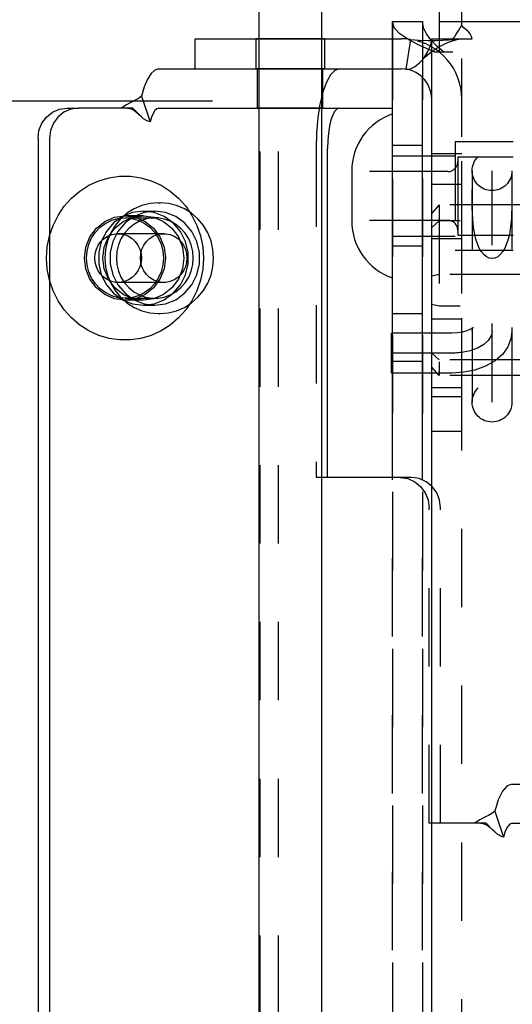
# Model space of a CAD drawing. Header units: inches. Extents: x 0 to 28.3, y 0 to 18.3.
# Tile 11 of 34: x 6.7 to 7.7, y 7.7 to 9.7. Entities that reach past the tile are written whole.
import ezdxf

# ---------------------------------------------------------------- set-up
doc = ezdxf.new("R2010")
doc.units = ezdxf.units.IN
doc.header["$LTSCALE"] = 1.558333
doc.header["$MEASUREMENT"] = 0
doc.header["$PDMODE"] = 3
doc.header["$PDSIZE"] = 0.3125
doc.linetypes.add('HIDDEN', pattern=[0.2, 0.1, -0.1])
doc.layers.get('0').update_dxf_attribs({"linetype": 'CONTINUOUS'})
doc.layers.get('Defpoints').update_dxf_attribs({"linetype": 'CONTINUOUS'})
for name, color, linetype in [('03___PRT_ALL_CURVES', 7, 'CONTINUOUS'), ('DEFAULT_2', 8, 'HIDDEN'), ('DIM', 2, 'CONTINUOUS')]:
    doc.layers.add(name, color=color, linetype=linetype)
doc.styles.get("Standard").update_dxf_attribs({"font": 'txt', "width": 0.8})
doc.dimstyles.new('DIMSTYLE_1', dxfattribs={"dimtxt": 0.141667, "dimasz": 0.166667, "dimexe": 0.18, "dimexo": 0.0625, "dimgap": 0.09, "dimtad": 0, "dimtih": 1, "dimtoh": 1, "dimzin": 4, "dimdsep": 46, "dimtxsty": 'Standard', "dimblk": '_FILLED', "dimblk1": '_FILLED', "dimblk2": '_FILLED', "dimcen": 0.09, "dimadec": 0, "dimazin": 0, "dimtfac": 1, "dimtofl": 0, "dimtmove": 0, "dimatfit": 3, "dimldrblk": '_FILLED', "dimfxl": 0, "dimtolj": 1, "dimtzin": 4, "dimarcsym": 0})

# ---------------------------------------------------------------- blocks, each defined once
blk = doc.blocks.new('_FILLED')
at = {"color": 0, "linetype": 'ByBlock'}
blk.add_solid([(0, 0), (-1, 0.2), (-1, -0.2)], dxfattribs=at)
blk = doc.blocks.new('*D0')
at = {"layer": 'Defpoints', "color": 0, "linetype": 'Continuous', "lineweight": 0}
for p in [(7.6767, 10.2899), (5.6182, 6.0399), (7.6767, 6.0399)]:
    blk.add_point(p, dxfattribs=at)
at = {"layer": 'DIM', "color": 0, "linetype": 'Continuous', "lineweight": -2}
for p, q in [((7.6142, 10.2899), (5.4382, 10.2899)), ((5.6182, 10.1233), (5.6182, 8.3258)), ((5.6182, 6.2066), (5.6182, 8.0041)), ((7.6142, 6.0399), (5.4382, 6.0399))]:
    blk.add_line(p, q, dxfattribs=at)
at = {"layer": 'DIM', "color": 0, "linetype": 'Continuous', "lineweight": -2, "xscale": 0.1666666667, "yscale": 0.1666666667, "zscale": 0.1666666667}
for p, rotation in [((5.6182, 10.2899), 90), ((5.6182, 6.0399), 270)]:
    blk.add_blockref('_FILLED', p, dxfattribs=dict(at, rotation=rotation))
at = {"layer": 'DIM', "color": 0, "linetype": 'Continuous', "insert": (5.6182, 8.1649), "char_height": 0.14167, "attachment_point": 5}
blk.add_mtext('\\A1;4.25', dxfattribs=at)

msp = doc.modelspace()

# ---------------------------------------------------------------- linework, layer by layer
at = {"color": 3, "linetype": 'Continuous'}
for p, q in [((7.6034, 9.6911), (7.6034, 10.5399)), ((7.4654, 9.6649), (7.4654, 9.6989)), ((7.5434, 6.6649), (7.5434, 9.6649)), ((7.5434, 9.6649), (7.5851, 9.6649)), ((7.0734, 9.6049), (7.4834, 9.6049)), ((6.841, 9.5269), (6.8261, 9.5249)), ((6.9493, 9.5269), (6.841, 9.5269)), ((7.0011, 9.5269), (7.4652, 9.5269)), ((7.4654, 9.0794), (7.4654, 9.5269)), ((6.7836, 9.4669), (6.7836, 6.8669)), ((7.3363, 8.7924), (7.3363, 9.4469)), ((7.4654, 8.7924), (7.4654, 9.0004)), ((7.5037, 8.7924), (7.3363, 8.7924))]:
    msp.add_line(p, q, dxfattribs=at)
at = {"color": 7, "linetype": 'Continuous'}
for p, q in [((7.5589, 9.6649), (7.5589, 9.7589)), ((7.1996, 9.7341), (7.1996, 9.6649)), ((7.3246, 9.7341), (7.3246, 9.6649)), ((7.4654, 9.6989), (7.5254, 9.6989)), ((7.5254, 9.6989), (7.5254, 9.6617)), ((7.5589, 9.6989), (7.6034, 9.6989)), ((7.0734, 9.6049), (7.0734, 9.6649)), ((7.0734, 9.6649), (7.4834, 9.6649)), ((7.5012, 9.6636), (7.4923, 9.6043)), ((7.5364, 9.6614), (7.5428, 9.6615)), ((7.5429, 9.6617), (7.5416, 9.6629)), ((7.0011, 9.6049), (7.0734, 9.6049)), ((7.4652, 9.5269), (7.4652, 9.6049)), ((7.5254, 9.0794), (7.5254, 9.5872)), ((6.1167, 9.5414), (6.952, 9.5414)), ((6.9663, 9.5507), (6.9835, 9.4995)), ((6.8182, 9.5269), (6.841, 9.5269)), ((7.1996, 9.5269), (7.1996, 6.8069)), ((7.3246, 9.5269), (7.3246, 6.8069)), ((6.7608, 9.4669), (6.7608, 6.8669)), ((7.5254, 9.4324), (7.5434, 9.4324)), ((7.3844, 9.4019), (7.3844, 9.3029)), ((6.9999, 9.3389), (7.0037, 9.3389)), ((7.5254, 9.2724), (7.5434, 9.2724)), ((6.9999, 9.1189), (7.0037, 9.1189)), ((7.4654, 9.1189), (7.5254, 9.1189)), ((7.4634, 9.0004), (7.4634, 9.0794)), ((7.5434, 9.0794), (7.4634, 9.0794)), ((7.5434, 9.0004), (7.4634, 9.0004)), ((7.5254, 8.7874), (7.5254, 9.0004))]:
    msp.add_line(p, q, dxfattribs=at)
at = {"color": 8, "linetype": 'HIDDEN'}
for p, q in [((7.1941, 9.6649), (7.1941, 9.6049)), ((7.3301, 9.6649), (7.1941, 9.6649)), ((7.1996, 9.6649), (7.1996, 9.5269)), ((7.3246, 9.6649), (7.3246, 9.5269)), ((7.3301, 9.6649), (7.3301, 9.6049)), ((7.5254, 9.6617), (7.5254, 9.5872)), ((7.1971, 9.5269), (7.1971, 9.6049)), ((7.3271, 9.5269), (7.3271, 9.6049)), ((7.5904, 9.4604), (7.5904, 9.2444)), ((7.5904, 9.4604), (7.7054, 9.4604)), ((7.5254, 9.4524), (7.4654, 9.4524)), ((7.5434, 9.4369), (7.6034, 9.4369)), ((7.6034, 8.9539), (7.6034, 9.4369)), ((7.5434, 9.3759), (7.6034, 9.3759)), ((6.9702, 9.3224), (6.993, 9.3224)), ((6.9916, 9.3197), (6.9702, 9.3224)), ((7.0118, 9.3117), (6.9916, 9.3197)), ((6.9702, 9.3129), (6.9337, 9.3129)), ((7.5434, 9.2679), (7.6034, 9.2679)), ((7.5254, 9.2524), (7.4654, 9.2524)), ((7.5904, 9.2444), (7.7054, 9.2444)), ((6.9702, 9.1449), (6.9337, 9.1449)), ((6.9702, 9.1449), (6.9494, 9.1478)), ((6.9702, 9.1354), (6.9916, 9.1381)), ((6.9702, 9.1354), (6.993, 9.1354)), ((7.5434, 9.1079), (7.6034, 9.1079)), ((7.5254, 9.0004), (7.5254, 9.0794)), ((7.4654, 9.0239), (7.5254, 9.0239)), ((7.5434, 8.9719), (7.6034, 8.9719)), ((7.5434, 8.9539), (7.6034, 8.9539)), ((7.5434, 8.8849), (7.6034, 8.8849)), ((7.5254, 7.5414), (7.5254, 8.7874))]:
    msp.add_line(p, q, dxfattribs=at)
at = {"linetype": 'HIDDEN'}
for p, q in [((7.4654, 9.5269), (7.4654, 9.6649)), ((7.3301, 9.6049), (7.1941, 9.6049)), ((7.3271, 9.5269), (7.1971, 9.5269)), ((7.5434, 8.9539), (7.5434, 9.4369)), ((6.993, 9.3224), (6.9716, 9.3197)), ((6.9337, 9.3129), (6.9545, 9.3101)), ((6.9545, 9.1478), (6.9337, 9.1449)), ((6.9738, 9.1562), (6.9545, 9.1478)), ((7.4654, 9.0004), (7.4654, 9.0794)), ((7.4654, 7.5414), (7.4654, 8.7924))]:
    msp.add_line(p, q, dxfattribs=at)
at = {"color": 7, "linetype": 'Continuous'}
for points in [[(7.5416, 9.6629), (7.5328, 9.6749), (7.5273, 9.6869), (7.5254, 9.6989)], [(7.5012, 9.6636), (7.5186, 9.6619), (7.5364, 9.6614)], [(7.0011, 9.6049), (6.9932, 9.6026), (6.9856, 9.5958), (6.9784, 9.5846), (6.9719, 9.5694), (6.9663, 9.5507)], [(6.9663, 9.5507), (6.9603, 9.5461), (6.9542, 9.5425), (6.9482, 9.5395), (6.9425, 9.5368), (6.9367, 9.5338), (6.9311, 9.5304), (6.9265, 9.5269)], [(6.7608, 9.4669), (6.7627, 9.4825), (6.7685, 9.4969), (6.7776, 9.5093), (6.7895, 9.5189), (6.8033, 9.5249), (6.8182, 9.5269)], [(6.9999, 9.3389), (6.9834, 9.3376), (6.9672, 9.3336), (6.9518, 9.327), (6.9376, 9.3181), (6.9249, 9.3069), (6.9141, 9.2938), (6.9053, 9.279), (6.8989, 9.263), (6.895, 9.2462), (6.8937, 9.2289)], [(7.1099, 9.2289), (7.1086, 9.2462), (7.1047, 9.2631), (7.0982, 9.279), (7.0895, 9.2938), (7.0786, 9.3069), (7.0659, 9.318), (7.0517, 9.327), (7.0364, 9.3336), (7.0202, 9.3376), (7.0037, 9.3389)], [(6.9642, 9.2289), (6.965, 9.2378), (6.9673, 9.2464), (6.9711, 9.2545), (6.9763, 9.2616), (6.9826, 9.2676), (6.9899, 9.2723), (6.9979, 9.2756), (7.0063, 9.2772), (7.0106, 9.2774)], [(7.0106, 9.2774), (7.0148, 9.2772), (7.0232, 9.2756), (7.0312, 9.2723), (7.0385, 9.2676), (7.0448, 9.2616), (7.05, 9.2545), (7.0538, 9.2464), (7.0561, 9.2378), (7.0569, 9.2289)], [(6.9652, 9.2388), (6.9655, 9.2378), (6.9663, 9.2289)], [(6.8937, 9.2289), (6.895, 9.2116), (6.8989, 9.1948), (6.9053, 9.1788), (6.9141, 9.1641), (6.9249, 9.151), (6.9376, 9.1398), (6.9518, 9.1308), (6.9672, 9.1243), (6.9833, 9.1203), (6.9999, 9.1189)], [(7.0106, 9.1804), (7.0063, 9.1806), (6.9979, 9.1823), (6.9899, 9.1855), (6.9826, 9.1902), (6.9763, 9.1962), (6.9711, 9.2034), (6.9673, 9.2114), (6.965, 9.22), (6.9642, 9.2289)], [(6.9663, 9.2289), (6.9655, 9.22), (6.9652, 9.219)], [(7.0037, 9.1189), (7.0202, 9.1203), (7.0364, 9.1243), (7.0517, 9.1308), (7.0659, 9.1398), (7.0786, 9.151), (7.0895, 9.1641), (7.0983, 9.1788), (7.1047, 9.1948), (7.1086, 9.2117), (7.1099, 9.2289)], [(7.0569, 9.2289), (7.0561, 9.22), (7.0538, 9.2114), (7.05, 9.2034), (7.0448, 9.1962), (7.0385, 9.1902), (7.0312, 9.1855), (7.0232, 9.1823), (7.0148, 9.1806), (7.0106, 9.1804)]]:
    msp.add_lwpolyline(points, dxfattribs=at)
at = {"color": 3, "linetype": 'Continuous'}
for points in [[(7.5851, 9.6649), (7.5891, 9.6695), (7.5923, 9.6738), (7.5948, 9.6777), (7.5973, 9.6818), (7.6003, 9.6865), (7.6034, 9.6911)], [(7.5234, 9.621), (7.5282, 9.627), (7.536, 9.6394), (7.5415, 9.6528), (7.5434, 9.6649)], [(7.4923, 9.6043), (7.4998, 9.6047), (7.5093, 9.6088), (7.5192, 9.6167), (7.5234, 9.621)], [(6.8261, 9.5249), (6.8123, 9.5189), (6.8004, 9.5093), (6.7913, 9.4969), (6.7855, 9.4825), (6.7836, 9.4669)], [(6.9604, 9.5154), (6.9576, 9.5183), (6.9533, 9.5229), (6.9493, 9.5269)], [(6.9835, 9.4995), (6.9792, 9.5008), (6.975, 9.503), (6.9705, 9.506), (6.9664, 9.5096), (6.9621, 9.5137), (6.9604, 9.5154)], [(7.0011, 9.5269), (6.9971, 9.5258), (6.9933, 9.5223), (6.9896, 9.5166), (6.9863, 9.509), (6.9835, 9.4995)], [(7.3597, 9.5269), (7.3552, 9.5254), (7.3508, 9.5208), (7.3467, 9.5134), (7.3432, 9.5035), (7.3403, 9.4914), (7.3381, 9.4775), (7.3368, 9.4625), (7.3363, 9.4469)], [(7.5434, 8.7756), (7.5324, 8.7844), (7.5185, 8.7904), (7.5037, 8.7924)]]:
    msp.add_lwpolyline(points, dxfattribs=at)
at = {"color": 8, "linetype": 'HIDDEN'}
for points in [[(6.9702, 9.3224), (6.9488, 9.3197), (6.9287, 9.3117), (6.9109, 9.2989), (6.8966, 9.282), (6.8866, 9.2621), (6.8814, 9.2402), (6.8814, 9.2177), (6.8866, 9.1958), (6.8966, 9.1758), (6.9109, 9.1589), (6.9287, 9.1461), (6.9488, 9.1381), (6.9702, 9.1354)], [(6.9006, 9.2709), (6.9134, 9.2883), (6.93, 9.3017), (6.9494, 9.3101), (6.9702, 9.3129)], [(6.993, 9.3089), (6.9867, 9.3086), (6.9742, 9.3065), (6.9623, 9.3022), (6.9512, 9.2959), (6.9412, 9.2878), (6.9326, 9.2781), (6.9257, 9.267), (6.9207, 9.2549), (6.9176, 9.2421), (6.9165, 9.2289)], [(6.9702, 9.3129), (6.991, 9.3101), (7.0104, 9.3017), (7.027, 9.2883), (7.0398, 9.2709), (7.0478, 9.2507), (7.0505, 9.2289), (7.0478, 9.2072), (7.0398, 9.1869), (7.027, 9.1695), (7.0104, 9.1562), (6.991, 9.1478), (6.9702, 9.1449)], [(6.9916, 9.1381), (7.0118, 9.1461), (7.0295, 9.1589), (7.0438, 9.1758), (7.0538, 9.1958), (7.059, 9.2177), (7.059, 9.2402), (7.0538, 9.2621), (7.0438, 9.282), (7.0295, 9.2989), (7.0118, 9.3117)], [(7.0695, 9.2289), (7.0685, 9.2421), (7.0654, 9.2549), (7.0603, 9.267), (7.0534, 9.2781), (7.0448, 9.2878), (7.0349, 9.2959), (7.0237, 9.3022), (7.0118, 9.3065), (6.9993, 9.3086), (6.993, 9.3089)], [(6.9134, 9.1695), (6.9006, 9.1869), (6.8926, 9.2072), (6.8899, 9.2289), (6.8926, 9.2507), (6.9006, 9.2709)], [(6.9165, 9.2289), (6.9176, 9.2158), (6.9207, 9.2029), (6.9257, 9.1908), (6.9326, 9.1798), (6.9412, 9.1701), (6.9512, 9.1619), (6.9623, 9.1557), (6.9742, 9.1514), (6.9867, 9.1492), (6.993, 9.1489)], [(6.993, 9.1489), (6.9993, 9.1492), (7.0118, 9.1514), (7.0237, 9.1557), (7.0349, 9.1619), (7.0448, 9.1701), (7.0534, 9.1798), (7.0603, 9.1908), (7.0654, 9.2029), (7.0685, 9.2158), (7.0695, 9.2289)], [(6.9494, 9.1478), (6.93, 9.1562), (6.9134, 9.1695)]]:
    msp.add_lwpolyline(points, dxfattribs=at)
at = {"linetype": 'HIDDEN'}
for points in [[(6.9716, 9.3197), (6.9515, 9.3117), (6.9337, 9.2989), (6.9194, 9.282), (6.9094, 9.2621), (6.9043, 9.2402), (6.9043, 9.2177), (6.9094, 9.1958), (6.9194, 9.1758), (6.9337, 9.1589), (6.9515, 9.1461)], [(6.993, 9.1354), (7.0144, 9.1381), (7.0346, 9.1461), (7.0523, 9.1589), (7.0666, 9.1758), (7.0766, 9.1958), (7.0818, 9.2177), (7.0818, 9.2402), (7.0766, 9.2621), (7.0666, 9.282), (7.0523, 9.2989), (7.0346, 9.3117), (7.0144, 9.3197), (6.993, 9.3224)], [(6.9337, 9.1449), (6.9129, 9.1478), (6.8935, 9.1562), (6.8769, 9.1695), (6.8641, 9.1869), (6.8561, 9.2072), (6.8533, 9.2289), (6.8561, 9.2507), (6.8641, 9.2709), (6.8769, 9.2883), (6.8935, 9.3017), (6.9129, 9.3101), (6.9337, 9.3129)], [(6.9545, 9.3101), (6.9738, 9.3017), (6.9905, 9.2883)], [(6.9905, 9.2883), (7.0032, 9.2709), (7.0113, 9.2507), (7.014, 9.2289), (7.0113, 9.2072), (7.0032, 9.1869)], [(7.0032, 9.1869), (6.9905, 9.1695), (6.9738, 9.1562)], [(6.9515, 9.1461), (6.9716, 9.1381), (6.993, 9.1354)]]:
    msp.add_lwpolyline(points, dxfattribs=at)
at = {"color": 7, "linetype": 'Continuous'}
for centre, start, end in [((7.4834, 9.5449), 81.4725, 90), ((7.5044, 9.4019), 108.9656, 180), ((7.5044, 9.3029), 180, 251.0344)]:
    msp.add_arc(centre, 0.12, start, end, dxfattribs=at)
at = {"color": 3, "linetype": 'Continuous'}
msp.add_arc((7.4834, 9.5449), 0.06, 0, 90, dxfattribs=at)
at = {"layer": '03___PRT_ALL_CURVES', "color": 8, "linetype": 'HIDDEN'}
for p, q in [((7.6634, 8.9427), (7.6634, 9.4021)), ((7.5834, 9.0399), (7.4634, 9.0399))]:
    msp.add_line(p, q, dxfattribs=at)
for points in [[(7.6634, 9.0836), (7.6615, 9.0742), (7.6559, 9.0651), (7.6468, 9.0569), (7.6346, 9.05), (7.6199, 9.0447), (7.6034, 9.0413)], [(7.6034, 9.0413), (7.6001, 9.0409), (7.5968, 9.0405), (7.5935, 9.0403), (7.5902, 9.0401), (7.5868, 9.04), (7.5834, 9.0399)]]:
    msp.add_lwpolyline(points, dxfattribs=at)
at = {"layer": 'DEFAULT_2', "linetype": 'HIDDEN'}
for p, q in [((7.4654, 9.6989), (7.4654, 6.6309)), ((7.2024, 6.7914), (7.2024, 9.5414)), ((7.5611, 8.1054), (7.5611, 8.7324)), ((7.6517, 8.1054), (7.5611, 8.1054)), ((7.7035, 8.1054), (8.0693, 8.1054))]:
    msp.add_line(p, q, dxfattribs=at)
at = {"layer": 'DEFAULT_2', "color": 8, "linetype": 'HIDDEN'}
for p, q in [((7.5254, 9.6989), (7.5254, 6.6309)), ((7.6034, 9.6989), (9.2334, 9.6989)), ((7.5428, 9.6615), (7.5523, 9.6615)), ((7.5532, 9.6509), (7.5429, 9.6617)), ((7.5668, 9.6389), (7.5532, 9.6509)), ((7.5589, 9.6389), (7.5589, 9.6649)), ((7.5851, 9.6649), (7.6242, 9.6649)), ((7.5964, 9.6638), (7.601, 9.6644)), ((7.6034, 6.6649), (7.6034, 9.6649)), ((7.5483, 9.6389), (7.5854, 9.6389)), ((6.952, 9.5414), (7.2389, 9.5414)), ((7.2389, 6.7914), (7.2389, 9.5414)), ((7.3135, 9.4469), (7.3135, 8.7924)), ((7.4654, 9.4324), (7.5254, 9.4324)), ((7.5434, 9.4324), (7.5904, 9.4324)), ((7.5954, 9.4304), (7.5954, 9.2744)), ((7.5954, 9.4304), (7.7054, 9.4304)), ((7.5754, 9.4009), (7.3844, 9.4009)), ((7.6239, 9.4024), (7.6239, 8.9424)), ((7.7029, 9.4024), (7.7029, 8.9424)), ((7.5584, 9.3345), (7.5434, 9.3182)), ((7.5584, 9.3345), (7.5584, 8.9954)), ((9.2934, 9.3345), (7.5584, 9.3345)), ((6.9337, 9.3089), (6.993, 9.3089)), ((7.5754, 9.3039), (7.3844, 9.3039)), ((7.5584, 9.3031), (7.5434, 9.2899)), ((11.0284, 9.3031), (7.5584, 9.3031)), ((7.0106, 9.2774), (6.9199, 9.2774)), ((7.4654, 9.2724), (7.5254, 9.2724)), ((7.5434, 9.2724), (7.5904, 9.2724)), ((7.5954, 9.2744), (7.7054, 9.2744)), ((7.0106, 9.1804), (6.9199, 9.1804)), ((7.5584, 9.1963), (7.5434, 9.1932)), ((9.2934, 9.1963), (7.5584, 9.1963)), ((6.9337, 9.1489), (6.993, 9.1489)), ((7.5584, 9.1336), (7.5434, 9.1366)), ((11.0284, 9.1336), (7.5584, 9.1336)), ((7.5834, 9.0794), (7.5434, 9.0794)), ((7.5584, 9.0267), (7.5434, 9.04)), ((9.2934, 9.0267), (7.5584, 9.0267)), ((7.5584, 8.9954), (7.5434, 9.0117)), ((7.5834, 9.0004), (7.5434, 9.0004)), ((9.2934, 8.9954), (7.5584, 8.9954)), ((7.6064, 9.0019), (7.5834, 9.0004)), ((7.3363, 8.7924), (7.3135, 8.7924)), ((7.5383, 8.1054), (7.5383, 8.7324)), ((7.7035, 8.1834), (8.0693, 8.1834)), ((7.6687, 8.1292), (7.6859, 8.078)), ((7.5611, 8.1054), (7.5383, 8.1054))]:
    msp.add_line(p, q, dxfattribs=at)
at = {"layer": 'DEFAULT_2', "linetype": 'HIDDEN'}
for points in [[(7.5483, 9.6389), (7.5211, 9.6509), (7.4979, 9.6629), (7.4802, 9.6749), (7.4691, 9.6869), (7.4654, 9.6989)], [(7.5611, 8.7324), (7.5591, 8.748), (7.5534, 8.7624), (7.5443, 8.7748), (7.5434, 8.7756)], [(7.6628, 8.0939), (7.66, 8.0968), (7.6557, 8.1014), (7.6517, 8.1054)], [(7.7035, 8.1054), (7.6986, 8.1036), (7.6938, 8.0982), (7.6895, 8.0896), (7.6859, 8.078)], [(7.6859, 8.078), (7.6816, 8.0793), (7.6774, 8.0815), (7.6729, 8.0845), (7.6688, 8.0881), (7.6645, 8.0922), (7.6628, 8.0939)]]:
    msp.add_lwpolyline(points, dxfattribs=at)
at = {"layer": 'DEFAULT_2', "color": 8, "linetype": 'HIDDEN'}
for points in [[(7.6242, 9.6649), (7.6228, 9.6696), (7.6199, 9.6744), (7.6163, 9.6784), (7.6121, 9.6823), (7.6075, 9.6866), (7.6034, 9.6911)], [(7.5234, 9.621), (7.5301, 9.6281), (7.5381, 9.6353), (7.5462, 9.6416), (7.5544, 9.6471), (7.5628, 9.6517), (7.571, 9.6557), (7.5791, 9.6589), (7.5869, 9.6613), (7.5941, 9.6631), (7.601, 9.6644)], [(7.5523, 9.6615), (7.5658, 9.6619), (7.5777, 9.6625)], [(7.5777, 9.6625), (7.5882, 9.6631), (7.5964, 9.6638)], [(7.601, 9.6644), (7.6016, 9.6645), (7.6034, 9.6649)], [(7.3597, 9.6049), (7.3507, 9.6019), (7.342, 9.5929), (7.3341, 9.5783), (7.3271, 9.5586), (7.3213, 9.5347), (7.317, 9.5074), (7.3144, 9.4777), (7.3135, 9.4469)], [(6.9385, 9.5269), (6.943, 9.5264), (6.9482, 9.5246), (6.9531, 9.5218), (6.9578, 9.5179), (6.9604, 9.5154)], [(6.7778, 9.2289), (6.7792, 9.2511), (6.7836, 9.2729), (6.7907, 9.2939), (6.8005, 9.3136), (6.8127, 9.3318), (6.8273, 9.348), (6.8438, 9.3621), (6.8619, 9.3736), (6.8815, 9.3825), (6.9019, 9.3885), (6.923, 9.3915), (6.9443, 9.3915), (6.9654, 9.3885), (6.9859, 9.3825), (7.0054, 9.3736), (7.0236, 9.3621), (7.0401, 9.348), (7.0546, 9.3318), (7.0668, 9.3136), (7.0766, 9.2939), (7.0838, 9.2729), (7.0881, 9.2511), (7.0895, 9.2289)], [(7.6634, 9.228), (7.6577, 9.2289), (7.6521, 9.2316), (7.6469, 9.2359), (7.6421, 9.2417), (7.6379, 9.2488), (7.6343, 9.2571), (7.6313, 9.2663), (7.629, 9.276), (7.6272, 9.2863), (7.6258, 9.2967), (7.625, 9.3072), (7.6244, 9.3176), (7.6241, 9.3278), (7.6239, 9.3377), (7.6239, 9.3472), (7.6239, 9.3564), (7.6239, 9.3651)], [(7.7029, 9.3564), (7.7029, 9.3472), (7.7028, 9.3377), (7.7027, 9.3278), (7.7023, 9.3176), (7.7018, 9.3072), (7.7009, 9.2967), (7.6996, 9.2863), (7.6978, 9.276), (7.6954, 9.2663), (7.6924, 9.2571), (7.6888, 9.2488), (7.6846, 9.2417), (7.6798, 9.2359), (7.6746, 9.2316), (7.6691, 9.2289), (7.6634, 9.228)], [(6.8572, 9.2289), (6.8583, 9.2428), (6.8618, 9.2563), (6.8674, 9.2689), (6.8751, 9.2803), (6.8845, 9.2902), (6.8954, 9.2982), (6.9075, 9.3041), (6.9204, 9.3077), (6.9337, 9.3089)], [(6.9337, 9.3089), (6.9469, 9.3077), (6.9598, 9.3041), (6.9719, 9.2982), (6.9828, 9.2902), (6.9923, 9.2803), (6.9999, 9.2689), (7.0056, 9.2563), (7.009, 9.2428), (7.0102, 9.2289)], [(6.8735, 9.2289), (6.8743, 9.2378), (6.8767, 9.2464), (6.8805, 9.2545), (6.8856, 9.2616), (6.892, 9.2676), (6.8992, 9.2723), (6.9072, 9.2756), (6.9156, 9.2772), (6.9199, 9.2774)], [(6.9199, 9.2774), (6.9242, 9.2772), (6.9326, 9.2756), (6.9406, 9.2723), (6.9479, 9.2676), (6.9542, 9.2616), (6.9594, 9.2545), (6.9632, 9.2464), (6.9652, 9.2388)], [(7.0895, 9.2289), (7.0881, 9.2067), (7.0838, 9.1849), (7.0766, 9.164), (7.0668, 9.1442), (7.0546, 9.1261), (7.0401, 9.1098), (7.0236, 9.0958), (7.0054, 9.0842), (6.9859, 9.0753), (6.9654, 9.0693), (6.9443, 9.0663), (6.923, 9.0663), (6.9019, 9.0693), (6.8815, 9.0753), (6.8619, 9.0842), (6.8438, 9.0958), (6.8273, 9.1098), (6.8127, 9.1261), (6.8005, 9.1442), (6.7907, 9.164), (6.7836, 9.1849), (6.7792, 9.2067), (6.7778, 9.2289)], [(6.9337, 9.1489), (6.9204, 9.1501), (6.9075, 9.1537), (6.8954, 9.1596), (6.8845, 9.1676), (6.8751, 9.1775), (6.8674, 9.1889), (6.8618, 9.2016), (6.8583, 9.215), (6.8572, 9.2289)], [(6.9199, 9.1804), (6.9156, 9.1806), (6.9072, 9.1823), (6.8992, 9.1855), (6.892, 9.1902), (6.8856, 9.1962), (6.8805, 9.2034), (6.8767, 9.2114), (6.8743, 9.22), (6.8735, 9.2289)], [(6.9652, 9.219), (6.9632, 9.2114), (6.9594, 9.2034), (6.9542, 9.1962), (6.9479, 9.1902), (6.9406, 9.1855), (6.9326, 9.1823), (6.9242, 9.1806), (6.9199, 9.1804)], [(7.0102, 9.2289), (7.009, 9.215), (7.0056, 9.2016), (6.9999, 9.1889), (6.9923, 9.1775), (6.9828, 9.1676), (6.9719, 9.1596), (6.9598, 9.1537), (6.9469, 9.1501), (6.9337, 9.1489)], [(7.6255, 9.0903), (7.6257, 9.0906), (7.6256, 9.0905), (7.6236, 9.0889), (7.6194, 9.0866), (7.6131, 9.084), (7.6046, 9.0816)], [(7.7029, 9.0836), (7.701, 9.0681), (7.695, 9.0527), (7.6846, 9.038), (7.6696, 9.0247), (7.6504, 9.0138), (7.6289, 9.0063), (7.6064, 9.0019)], [(7.6239, 9.0836), (7.6246, 9.0882), (7.6255, 9.0903)], [(7.6046, 9.0816), (7.5944, 9.08), (7.5834, 9.0794)], [(7.4809, 8.7924), (7.4957, 8.7904), (7.5096, 8.7844), (7.5214, 8.7748), (7.5306, 8.7624), (7.5363, 8.748), (7.5383, 8.7324)], [(7.7035, 8.1834), (7.6937, 8.1798), (7.6844, 8.1692), (7.6759, 8.1521), (7.6687, 8.1292)], [(7.6687, 8.1292), (7.6627, 8.1246), (7.6566, 8.121), (7.6506, 8.118), (7.6449, 8.1153), (7.6391, 8.1123), (7.6335, 8.1089), (7.6289, 8.1054)], [(7.6409, 8.1054), (7.6455, 8.1049), (7.6506, 8.1031), (7.6555, 8.1003), (7.6602, 8.0964), (7.6628, 8.0939)]]:
    msp.add_lwpolyline(points, dxfattribs=at)
for centre in [(7.6634, 9.4024), (7.6634, 8.9424)]:
    msp.add_circle(centre, 0.0395, dxfattribs=at)
for centre, radius, start, end in [((7.4834, 9.5449), 0.12, 0, 81.4725), ((7.5754, 9.4209), 0.02, 270, 360), ((7.5754, 9.2839), 0.02, 0, 90)]:
    msp.add_arc(centre, radius, start, end, dxfattribs=at)

# ---------------------------------------------------------------- dimensions: what is measured, and where the dimension line sits
at = {"layer": 'DIM', "color": 2, "linetype": 'Continuous'}
dim = msp.add_linear_dim(base=(5.6182, 6.0399), p1=(7.6767, 10.2899), p2=(7.6767, 6.0399), angle=270, dimstyle='DIMSTYLE_1', dxfattribs=at)
dim.commit()
dim.dimension.update_dxf_attribs({"geometry": '*D0', "text_midpoint": (5.6182, 8.1649), "dimtype": 160})

doc.saveas('drawing.dxf')
